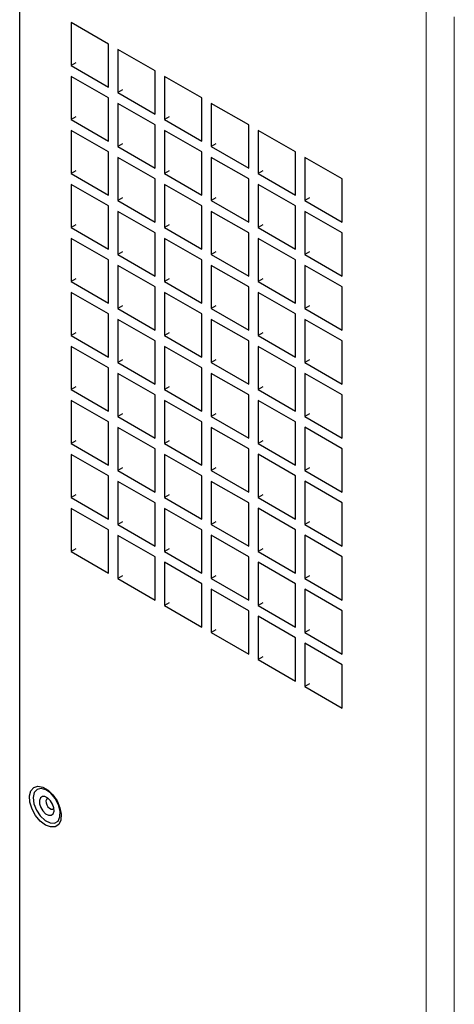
# Model space of a CAD drawing. Header units: millimetres. Extents: x 5 to 418, y 2 to 292.
# Tile 11 of 15: x 265 to 282, y 112 to 151. Entities that reach past the tile are written whole.
import ezdxf

# ---------------------------------------------------------------- set-up
doc = ezdxf.new("R2010")
doc.units = ezdxf.units.MM

msp = doc.modelspace()

# ---------------------------------------------------------------- linework, layer by layer
at = {"color": 7, "linetype": 'Continuous', "lineweight": 25}
for p, q in [((264.8259, 78.8585), (264.8259, 161.6013)), ((268.4085, 150.3878), (266.9, 151.2586)), ((266.9, 151.2586), (266.9, 149.5167)), ((268.4085, 148.6458), (268.4085, 150.3878)), ((270.2941, 149.2992), (268.7857, 150.1701)), ((268.7857, 150.1701), (268.7857, 148.4281)), ((267.0886, 149.6255), (266.9, 149.5167)), ((266.9, 149.5167), (268.4085, 148.6458)), ((268.4085, 148.2103), (266.9, 149.0812)), ((266.9, 149.0812), (266.9, 147.3392)), ((270.2941, 147.5573), (270.2941, 149.2992)), ((272.1798, 148.2107), (270.6713, 149.0815)), ((270.6713, 149.0815), (270.6713, 147.3396)), ((268.9742, 148.537), (268.7857, 148.4281)), ((268.4085, 146.4684), (268.4085, 148.2103)), ((268.7857, 148.4281), (270.2941, 147.5573)), ((272.1798, 146.4687), (272.1798, 148.2107)), ((270.2941, 147.1218), (268.7857, 147.9926)), ((268.7857, 147.9926), (268.7857, 146.2507)), ((274.0654, 147.1221), (272.5569, 147.993)), ((272.5569, 147.993), (272.5569, 146.251)), ((267.0886, 147.4481), (266.9, 147.3392)), ((266.9, 147.3392), (268.4085, 146.4684)), ((270.8598, 147.4484), (270.6713, 147.3396)), ((270.6713, 147.3396), (272.1798, 146.4687)), ((270.2941, 145.3798), (270.2941, 147.1218)), ((274.0654, 145.3802), (274.0654, 147.1221)), ((268.4085, 146.0329), (266.9, 146.9037)), ((266.9, 146.9037), (266.9, 145.1618)), ((272.1798, 146.0332), (270.6713, 146.9041)), ((270.6713, 146.9041), (270.6713, 145.1621)), ((275.951, 146.0336), (274.4425, 146.9044)), ((274.4425, 146.9044), (274.4425, 145.1625)), ((268.9742, 146.3595), (268.7857, 146.2507)), ((268.7857, 146.2507), (270.2941, 145.3798)), ((272.7455, 146.3599), (272.5569, 146.251)), ((272.5569, 146.251), (274.0654, 145.3802)), ((268.4085, 144.2909), (268.4085, 146.0329)), ((270.2941, 144.9443), (268.7857, 145.8152)), ((268.7857, 145.8152), (268.7857, 144.0732)), ((272.1798, 144.2913), (272.1798, 146.0332)), ((274.0654, 144.9447), (272.5569, 145.8155)), ((272.5569, 145.8155), (272.5569, 144.0736)), ((275.951, 144.2916), (275.951, 146.0336)), ((277.8366, 144.9451), (276.3281, 145.8159)), ((276.3281, 145.8159), (276.3281, 144.0739)), ((267.0886, 145.2706), (266.9, 145.1618)), ((266.9, 145.1618), (268.4085, 144.2909)), ((270.2941, 143.2024), (270.2941, 144.9443)), ((270.8598, 145.271), (270.6713, 145.1621)), ((270.6713, 145.1621), (272.1798, 144.2913)), ((274.0654, 143.2027), (274.0654, 144.9447)), ((274.6311, 145.2713), (274.4425, 145.1625)), ((274.4425, 145.1625), (275.951, 144.2916)), ((277.8366, 143.2031), (277.8366, 144.9451)), ((268.4085, 143.8555), (266.9, 144.7263)), ((266.9, 144.7263), (266.9, 142.9843)), ((272.1798, 143.8558), (270.6713, 144.7266)), ((270.6713, 144.7266), (270.6713, 142.9847)), ((275.951, 143.8562), (274.4425, 144.727)), ((274.4425, 144.727), (274.4425, 142.985)), ((268.9742, 144.1821), (268.7857, 144.0732)), ((272.7455, 144.1824), (272.5569, 144.0736)), ((276.5167, 144.1828), (276.3281, 144.0739)), ((268.4085, 142.1135), (268.4085, 143.8555)), ((268.7857, 144.0732), (270.2941, 143.2024)), ((272.1798, 142.1139), (272.1798, 143.8558)), ((272.5569, 144.0736), (274.0654, 143.2027)), ((275.951, 142.1142), (275.951, 143.8562)), ((276.3281, 144.0739), (277.8366, 143.2031)), ((270.2941, 142.7669), (268.7857, 143.6377)), ((268.7857, 143.6377), (268.7857, 141.8958)), ((274.0654, 142.7673), (272.5569, 143.6381)), ((272.5569, 143.6381), (272.5569, 141.8961)), ((277.8366, 142.7676), (276.3281, 143.6385)), ((276.3281, 143.6385), (276.3281, 141.8965)), ((267.0886, 143.0932), (266.9, 142.9843)), ((266.9, 142.9843), (268.4085, 142.1135)), ((270.8598, 143.0935), (270.6713, 142.9847)), ((270.6713, 142.9847), (272.1798, 142.1139)), ((274.6311, 143.0939), (274.4425, 142.985)), ((274.4425, 142.985), (275.951, 142.1142)), ((270.2941, 141.025), (270.2941, 142.7669)), ((274.0654, 141.0253), (274.0654, 142.7673)), ((277.8366, 141.0257), (277.8366, 142.7676)), ((268.4085, 141.678), (266.9, 142.5488)), ((266.9, 142.5488), (266.9, 140.8069)), ((272.1798, 141.6784), (270.6713, 142.5492)), ((270.6713, 142.5492), (270.6713, 140.8072)), ((275.951, 141.6787), (274.4425, 142.5496)), ((274.4425, 142.5496), (274.4425, 140.8076)), ((268.9742, 142.0046), (268.7857, 141.8958)), ((268.7857, 141.8958), (270.2941, 141.025)), ((272.7455, 142.005), (272.5569, 141.8961)), ((272.5569, 141.8961), (274.0654, 141.0253)), ((276.5167, 142.0054), (276.3281, 141.8965)), ((276.3281, 141.8965), (277.8366, 141.0257)), ((268.4085, 139.9361), (268.4085, 141.678)), ((270.2941, 140.5895), (268.7857, 141.4603)), ((268.7857, 141.4603), (268.7857, 139.7183)), ((272.1798, 139.9364), (272.1798, 141.6784)), ((274.0654, 140.5898), (272.5569, 141.4607)), ((272.5569, 141.4607), (272.5569, 139.7187)), ((275.951, 139.9368), (275.951, 141.6787)), ((277.8366, 140.5902), (276.3281, 141.461)), ((276.3281, 141.461), (276.3281, 139.7191)), ((267.0886, 140.9157), (266.9, 140.8069)), ((266.9, 140.8069), (268.4085, 139.9361)), ((270.2941, 138.8475), (270.2941, 140.5895)), ((270.8598, 140.9161), (270.6713, 140.8072)), ((270.6713, 140.8072), (272.1798, 139.9364)), ((274.0654, 138.8479), (274.0654, 140.5898)), ((274.6311, 140.9165), (274.4425, 140.8076)), ((274.4425, 140.8076), (275.951, 139.9368)), ((277.8366, 138.8482), (277.8366, 140.5902)), ((268.4085, 139.5006), (266.9, 140.3714)), ((266.9, 140.3714), (266.9, 138.6294)), ((272.1798, 139.5009), (270.6713, 140.3718)), ((270.6713, 140.3718), (270.6713, 138.6298)), ((275.951, 139.5013), (274.4425, 140.3721)), ((274.4425, 140.3721), (274.4425, 138.6302)), ((268.9742, 139.8272), (268.7857, 139.7183)), ((272.7455, 139.8276), (272.5569, 139.7187)), ((276.5167, 139.8279), (276.3281, 139.7191)), ((268.4085, 137.7586), (268.4085, 139.5006)), ((268.7857, 139.7183), (270.2941, 138.8475)), ((272.1798, 137.759), (272.1798, 139.5009)), ((272.5569, 139.7187), (274.0654, 138.8479)), ((275.951, 137.7593), (275.951, 139.5013)), ((276.3281, 139.7191), (277.8366, 138.8482)), ((270.2941, 138.412), (268.7857, 139.2829)), ((268.7857, 139.2829), (268.7857, 137.5409)), ((274.0654, 138.4124), (272.5569, 139.2832)), ((272.5569, 139.2832), (272.5569, 137.5413)), ((277.8366, 138.4127), (276.3281, 139.2836)), ((276.3281, 139.2836), (276.3281, 137.5416)), ((267.0886, 138.7383), (266.9, 138.6294)), ((266.9, 138.6294), (268.4085, 137.7586)), ((270.8598, 138.7387), (270.6713, 138.6298)), ((270.6713, 138.6298), (272.1798, 137.759)), ((274.6311, 138.739), (274.4425, 138.6302)), ((274.4425, 138.6302), (275.951, 137.7593)), ((268.4085, 137.3231), (266.9, 138.194)), ((266.9, 138.194), (266.9, 136.452)), ((270.2941, 136.6701), (270.2941, 138.412)), ((272.1798, 137.3235), (270.6713, 138.1943)), ((270.6713, 138.1943), (270.6713, 136.4524)), ((274.0654, 136.6704), (274.0654, 138.4124)), ((275.951, 137.3238), (274.4425, 138.1947)), ((274.4425, 138.1947), (274.4425, 136.4527)), ((277.8366, 136.6708), (277.8366, 138.4127)), ((268.9742, 137.6498), (268.7857, 137.5409)), ((268.7857, 137.5409), (270.2941, 136.6701)), ((272.7455, 137.6501), (272.5569, 137.5413)), ((272.5569, 137.5413), (274.0654, 136.6704)), ((276.5167, 137.6505), (276.3281, 137.5416)), ((276.3281, 137.5416), (277.8366, 136.6708)), ((268.4085, 135.5812), (268.4085, 137.3231)), ((270.2941, 136.2346), (268.7857, 137.1054)), ((268.7857, 137.1054), (268.7857, 135.3635)), ((272.1798, 135.5815), (272.1798, 137.3235)), ((274.0654, 136.2349), (272.5569, 137.1058)), ((272.5569, 137.1058), (272.5569, 135.3638)), ((275.951, 135.5819), (275.951, 137.3238)), ((277.8366, 136.2353), (276.3281, 137.1061)), ((276.3281, 137.1061), (276.3281, 135.3642)), ((267.0886, 136.5609), (266.9, 136.452)), ((266.9, 136.452), (268.4085, 135.5812)), ((270.2941, 134.4926), (270.2941, 136.2346)), ((270.8598, 136.5612), (270.6713, 136.4524)), ((270.6713, 136.4524), (272.1798, 135.5815)), ((274.0654, 134.493), (274.0654, 136.2349)), ((274.6311, 136.5616), (274.4425, 136.4527)), ((274.4425, 136.4527), (275.951, 135.5819)), ((277.8366, 134.4933), (277.8366, 136.2353)), ((268.4085, 135.1457), (266.9, 136.0165)), ((266.9, 136.0165), (266.9, 134.2746)), ((272.1798, 135.146), (270.6713, 136.0169)), ((270.6713, 136.0169), (270.6713, 134.2749)), ((275.951, 135.1464), (274.4425, 136.0172)), ((274.4425, 136.0172), (274.4425, 134.2753)), ((268.9742, 135.4723), (268.7857, 135.3635)), ((272.7455, 135.4727), (272.5569, 135.3638)), ((276.5167, 135.473), (276.3281, 135.3642)), ((268.4085, 133.4037), (268.4085, 135.1457)), ((268.7857, 135.3635), (270.2941, 134.4926)), ((272.1798, 133.4041), (272.1798, 135.146)), ((272.5569, 135.3638), (274.0654, 134.493)), ((275.951, 133.4044), (275.951, 135.1464)), ((276.3281, 135.3642), (277.8366, 134.4933)), ((270.2941, 134.0571), (268.7857, 134.928)), ((268.7857, 134.928), (268.7857, 133.186)), ((274.0654, 134.0575), (272.5569, 134.9283)), ((272.5569, 134.9283), (272.5569, 133.1864)), ((277.8366, 134.0578), (276.3281, 134.9287)), ((276.3281, 134.9287), (276.3281, 133.1867)), ((267.0886, 134.3834), (266.9, 134.2746)), ((266.9, 134.2746), (268.4085, 133.4037)), ((270.8598, 134.3838), (270.6713, 134.2749)), ((270.6713, 134.2749), (272.1798, 133.4041)), ((274.6311, 134.3841), (274.4425, 134.2753)), ((274.4425, 134.2753), (275.951, 133.4044)), ((268.4085, 132.9682), (266.9, 133.8391)), ((266.9, 133.8391), (266.9, 132.0971)), ((270.2941, 132.3152), (270.2941, 134.0571)), ((272.1798, 132.9686), (270.6713, 133.8394)), ((270.6713, 133.8394), (270.6713, 132.0975)), ((274.0654, 132.3155), (274.0654, 134.0575)), ((275.951, 132.9689), (274.4425, 133.8398)), ((274.4425, 133.8398), (274.4425, 132.0978)), ((277.8366, 132.3159), (277.8366, 134.0578)), ((268.9742, 133.2949), (268.7857, 133.186)), ((268.7857, 133.186), (270.2941, 132.3152)), ((272.7455, 133.2952), (272.5569, 133.1864)), ((272.5569, 133.1864), (274.0654, 132.3155)), ((276.5167, 133.2956), (276.3281, 133.1867)), ((276.3281, 133.1867), (277.8366, 132.3159)), ((268.4085, 131.2263), (268.4085, 132.9682)), ((270.2941, 131.8797), (268.7857, 132.7505)), ((268.7857, 132.7505), (268.7857, 131.0086)), ((272.1798, 131.2266), (272.1798, 132.9686)), ((274.0654, 131.8801), (272.5569, 132.7509)), ((272.5569, 132.7509), (272.5569, 131.0089)), ((275.951, 131.227), (275.951, 132.9689)), ((277.8366, 131.8804), (276.3281, 132.7512)), ((276.3281, 132.7512), (276.3281, 131.0093)), ((267.0886, 132.206), (266.9, 132.0971)), ((266.9, 132.0971), (268.4085, 131.2263)), ((270.2941, 130.1377), (270.2941, 131.8797)), ((270.8598, 132.2063), (270.6713, 132.0975)), ((270.6713, 132.0975), (272.1798, 131.2266)), ((274.0654, 130.1381), (274.0654, 131.8801)), ((274.6311, 132.2067), (274.4425, 132.0978)), ((274.4425, 132.0978), (275.951, 131.227)), ((277.8366, 130.1385), (277.8366, 131.8804)), ((268.4085, 130.7908), (266.9, 131.6616)), ((266.9, 131.6616), (266.9, 129.9197)), ((272.1798, 130.7912), (270.6713, 131.662)), ((270.6713, 131.662), (270.6713, 129.92)), ((275.951, 130.7915), (274.4425, 131.6623)), ((274.4425, 131.6623), (274.4425, 129.9204)), ((268.9742, 131.1174), (268.7857, 131.0086)), ((272.7455, 131.1178), (272.5569, 131.0089)), ((276.5167, 131.1181), (276.3281, 131.0093)), ((268.4085, 129.0488), (268.4085, 130.7908)), ((268.7857, 131.0086), (270.2941, 130.1377)), ((272.1798, 129.0492), (272.1798, 130.7912)), ((272.5569, 131.0089), (274.0654, 130.1381)), ((275.951, 129.0496), (275.951, 130.7915)), ((276.3281, 131.0093), (277.8366, 130.1385)), ((270.2941, 129.7023), (268.7857, 130.5731)), ((268.7857, 130.5731), (268.7857, 128.8311)), ((274.0654, 129.7026), (272.5569, 130.5734)), ((272.5569, 130.5734), (272.5569, 128.8315)), ((277.8366, 129.703), (276.3281, 130.5738)), ((276.3281, 130.5738), (276.3281, 128.8318)), ((267.0886, 130.0285), (266.9, 129.9197)), ((266.9, 129.9197), (268.4085, 129.0488)), ((270.8598, 130.0289), (270.6713, 129.92)), ((270.6713, 129.92), (272.1798, 129.0492)), ((274.6311, 130.0292), (274.4425, 129.9204)), ((274.4425, 129.9204), (275.951, 129.0496)), ((270.2941, 127.9603), (270.2941, 129.7023)), ((272.1798, 128.6137), (270.6713, 129.4845)), ((270.6713, 129.4845), (270.6713, 127.7426)), ((274.0654, 127.9607), (274.0654, 129.7026)), ((275.951, 128.6141), (274.4425, 129.4849)), ((274.4425, 129.4849), (274.4425, 127.7429)), ((277.8366, 127.961), (277.8366, 129.703)), ((268.9742, 128.94), (268.7857, 128.8311)), ((268.7857, 128.8311), (270.2941, 127.9603)), ((272.7455, 128.9403), (272.5569, 128.8315)), ((272.5569, 128.8315), (274.0654, 127.9607)), ((276.5167, 128.9407), (276.3281, 128.8318)), ((276.3281, 128.8318), (277.8366, 127.961)), ((272.1798, 126.8718), (272.1798, 128.6137)), ((274.0654, 127.5252), (272.5569, 128.396)), ((272.5569, 128.396), (272.5569, 126.654)), ((275.951, 126.8721), (275.951, 128.6141)), ((277.8366, 127.5255), (276.3281, 128.3964)), ((276.3281, 128.3964), (276.3281, 126.6544)), ((270.8598, 127.8514), (270.6713, 127.7426)), ((270.6713, 127.7426), (272.1798, 126.8718)), ((274.0654, 125.7832), (274.0654, 127.5252)), ((274.6311, 127.8518), (274.4425, 127.7429)), ((274.4425, 127.7429), (275.951, 126.8721)), ((277.8366, 125.7836), (277.8366, 127.5255)), ((275.951, 126.4366), (274.4425, 127.3075)), ((274.4425, 127.3075), (274.4425, 125.5655)), ((272.7455, 126.7629), (272.5569, 126.654)), ((276.5167, 126.7633), (276.3281, 126.6544)), ((272.5569, 126.654), (274.0654, 125.7832)), ((275.951, 124.6947), (275.951, 126.4366)), ((276.3281, 126.6544), (277.8366, 125.7836)), ((277.8366, 125.3481), (276.3281, 126.2189)), ((276.3281, 126.2189), (276.3281, 124.477)), ((274.6311, 125.6744), (274.4425, 125.5655)), ((274.4425, 125.5655), (275.951, 124.6947)), ((277.8366, 123.6061), (277.8366, 125.3481)), ((276.5167, 124.5858), (276.3281, 124.477)), ((276.3281, 124.477), (277.8366, 123.6061))]:
    msp.add_line(p, q, dxfattribs=at)
at = {"color": 7, "linetype": 'Continuous', "lineweight": 18}
for p, q in [((281.2307, 69.3881), (281.2307, 152.1309)), ((282.3621, 70.0414), (282.3621, 151.4777))]:
    msp.add_line(p, q, dxfattribs=at)
at = {"color": 7, "linetype": 'Continuous', "lineweight": 25, "flags": 128}
for points in [[(265.8629, 118.8908), (265.6548, 119.0511), (265.4692, 119.2743), (265.3262, 119.5361), (265.2415, 119.8082), (265.224, 120.0611), (265.2758, 120.2675), (265.3913, 120.4049), (265.5578, 120.4584), (265.7574, 120.4223), (265.9685, 120.3005), (266.1681, 120.1061), (266.3346, 119.8603), (266.4501, 119.5896), (266.5019, 119.3235), (266.4844, 119.0906), (266.3997, 118.9164), (266.2567, 118.8196), (266.0711, 118.8108), (265.8629, 118.8908)], [(266.0508, 118.9732), (266.2334, 118.9648), (266.3732, 119.0507), (266.4516, 119.2192), (266.4577, 119.4476), (266.3909, 119.705), (266.2602, 119.9567), (266.0831, 120.1687), (265.8837, 120.3123), (265.6888, 120.3682), (265.5248, 120.3288), (265.4138, 120.1994), (265.3708, 119.9975), (265.4017, 119.7504), (265.5022, 119.4914), (265.6587, 119.2556), (265.8502, 119.0747), (266.0508, 118.9732)], [(265.9898, 119.2882), (266.0945, 119.2851), (266.1723, 119.3394), (266.2112, 119.443), (266.2054, 119.58), (266.1557, 119.7296), (266.0698, 119.869), (265.9606, 119.9769), (265.8449, 120.037), (265.7402, 120.0401), (265.6625, 119.9857), (265.6236, 119.8822), (265.6294, 119.7452), (265.679, 119.5956), (265.765, 119.4562), (265.8741, 119.3483), (265.9898, 119.2882)], [(265.9933, 119.9504), (265.9509, 119.9485), (265.9078, 119.9183), (265.8861, 119.8608), (265.8894, 119.7847), (265.917, 119.7016), (265.9647, 119.6241), (266.0253, 119.5642), (266.0896, 119.5308)], [(266.0896, 119.5308), (266.1478, 119.5291), (266.191, 119.5593), (266.2045, 119.5844)]]:
    msp.add_lwpolyline(points, dxfattribs=at)

doc.saveas('drawing.dxf')
